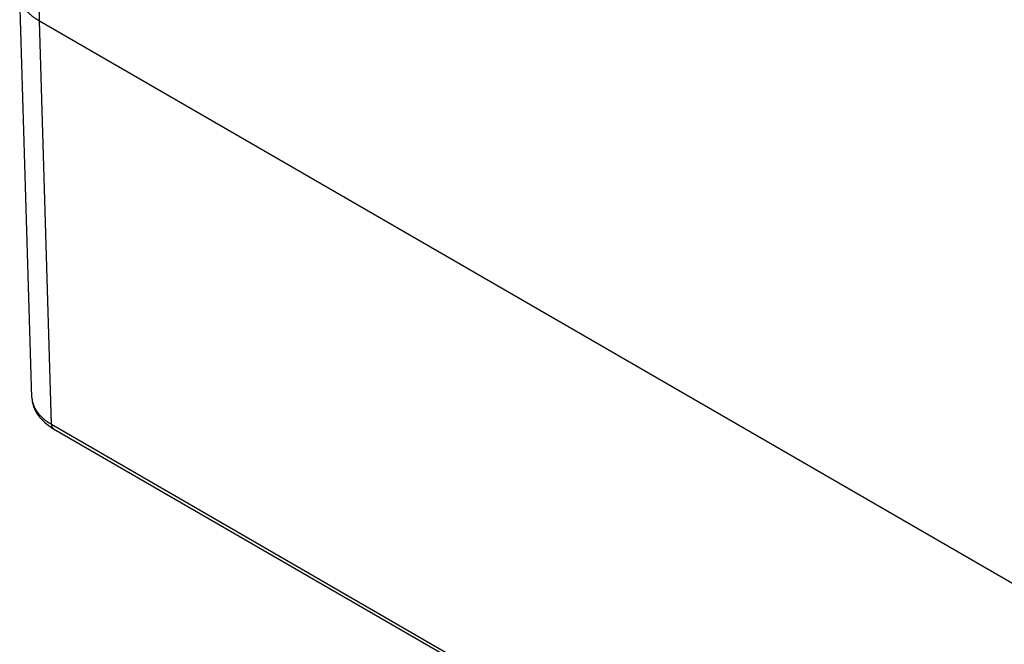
# Model space of a CAD drawing. Header units: inches. Extents: x 0 to 34, y 0 to 22.
# Tile 60 of 124: x 21.4 to 22.9, y 15.7 to 16.6. Entities that reach past the tile are written whole.
import ezdxf

# ---------------------------------------------------------------- set-up
doc = ezdxf.new("R2010")
doc.units = ezdxf.units.IN
doc.header["$LTSCALE"] = 1.87
doc.header["$MEASUREMENT"] = 0
doc.layers.get('0').update_dxf_attribs({"linetype": 'CONTINUOUS'})

msp = doc.modelspace()

# ---------------------------------------------------------------- linework, layer by layer
at = {"color": 7, "linetype": 'CONTINUOUS'}
for p, q in [((21.4772, 16.6087), (21.5079, 17.9575)), ((21.4661, 16.0474), (21.4479, 16.6484)), ((21.4953, 16.0077), (21.4772, 16.6087)), ((21.4772, 16.6087), (28.1405, 12.7614)), ((21.4953, 16.0077), (28.9308, 11.7145)), ((21.4984, 16.001), (28.9339, 11.7079))]:
    msp.add_line(p, q, dxfattribs=at)
msp.add_lwpolyline([(21.4661, 16.0474), (21.4661, 16.0459), (21.4664, 16.0435), (21.4667, 16.0412), (21.4672, 16.0389), (21.4678, 16.0366), (21.4685, 16.0342), (21.4694, 16.0319), (21.4704, 16.0296), (21.4715, 16.0273), (21.4728, 16.0251), (21.4742, 16.0228), (21.4758, 16.0206), (21.4775, 16.0184), (21.4793, 16.0162), (21.4813, 16.0141), (21.4834, 16.0121), (21.4856, 16.0101), (21.488, 16.0081), (21.4905, 16.0062), (21.4931, 16.0044), (21.4958, 16.0026), (21.4984, 16.001)], dxfattribs=at)
for points, knots in [([(21.4772, 16.6087), (21.4769, 16.6089), (21.4763, 16.6092), (21.4755, 16.6097), (21.4747, 16.6102), (21.4739, 16.6107), (21.4731, 16.6112), (21.472, 16.6119), (21.4707, 16.6128), (21.4692, 16.6138), (21.4678, 16.6149), (21.4663, 16.616), (21.4645, 16.6175), (21.4624, 16.6195), (21.46, 16.6218), (21.4578, 16.6243), (21.4558, 16.6268), (21.454, 16.6294), (21.4525, 16.632), (21.4512, 16.6347), (21.45, 16.6374), (21.4491, 16.6401), (21.4485, 16.6429), (21.4481, 16.6456), (21.4479, 16.6475), (21.4479, 16.6484)], [0, 0, 0, 0, 0.018924, 0.037699, 0.056346, 0.074888, 0.093327, 0.111655, 0.147955, 0.183782, 0.219146, 0.254042, 0.28847, 0.355932, 0.421568, 0.48543, 0.547591, 0.608148, 0.667219, 0.724949, 0.781503, 0.83707, 0.891857, 0.946088, 1, 1, 1, 1]), ([(21.4661, 16.0474), (21.4661, 16.0465), (21.4662, 16.0446), (21.4667, 16.0419), (21.4673, 16.0391), (21.4682, 16.0364), (21.4693, 16.0337), (21.4707, 16.031), (21.4722, 16.0284), (21.474, 16.0259), (21.476, 16.0233), (21.4782, 16.0209), (21.4806, 16.0185), (21.4831, 16.0162), (21.4859, 16.0139), (21.4899, 16.011), (21.4931, 16.009), (21.4953, 16.0077)], [0, 0, 0, 0, 0.053844, 0.10801, 0.162736, 0.218248, 0.274755, 0.332447, 0.391491, 0.452032, 0.514191, 0.578065, 0.643727, 0.711232, 0.78061, 0.851877, 1, 1, 1, 1]), ([(21.4953, 16.0077), (21.4953, 16.0073), (21.4954, 16.0066), (21.4955, 16.0055), (21.4958, 16.0045), (21.4962, 16.0036), (21.4966, 16.0028), (21.4971, 16.0021), (21.4977, 16.0015), (21.4982, 16.0012), (21.4984, 16.001)], [0, 0, 0, 0, 0.148048, 0.288505, 0.421452, 0.547286, 0.666755, 0.780987, 0.891473, 1, 1, 1, 1])]:
    msp.add_open_spline(points, degree=3, knots=knots, dxfattribs=at)

doc.saveas('drawing.dxf')
